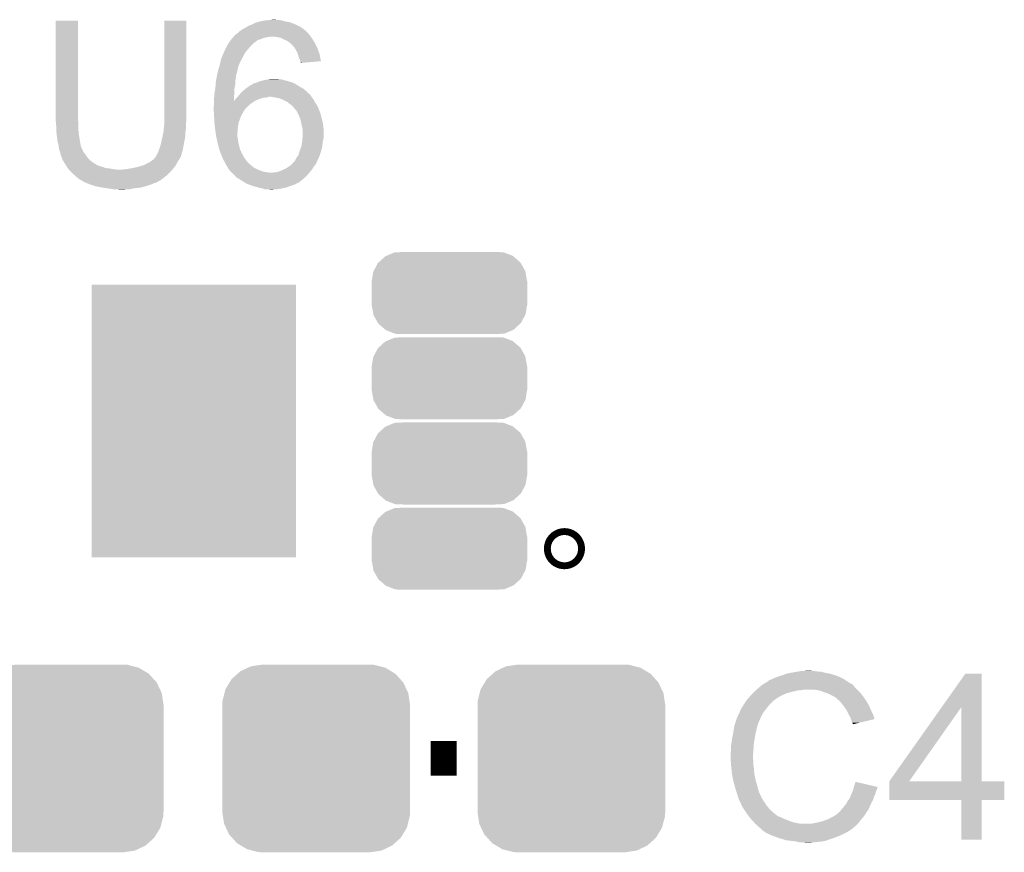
# Model space of a CAD drawing. Extents: x -4 to 126, y -8 to 66.
# Tile 116 of 256: x 33 to 39, y 34 to 39. Entities that reach past the tile are written whole.
import ezdxf

# ---------------------------------------------------------------- set-up
doc = ezdxf.new("R2010")
doc.units = 0
doc.layers.get('0').update_dxf_attribs({"linetype": 'CONTINUOUS'})
doc.layers.add('CLICKER_2_FOR_TMPM4L4A_V104_GTO', color=11, linetype='CONTINUOUS')
doc.layers.add('CLICKER_2_FOR_TMPM4L4A_V104_GTS', color=8, linetype='CONTINUOUS')

# ---------------------------------------------------------------- blocks, each defined once
blk = doc.blocks.new('CUSTOM_194')
for points in [[(-0.445816, 0.51162), (-0.400774, 0.532846), (0.441342, 0.51162), (0.406198, 0.532846)], [(-0.400774, 0.532846), (-0.383312, 0.541074), (0.406198, 0.532846), (0.373946, 0.541074)], [(-0.383312, 0.541074), (-0.323442, 0.549926), (0.373946, 0.541074), (0.339246, 0.549926)], [(-0.323442, 0.549926), (-0.31496, 0.55118), (0.339246, 0.549926), (0.31496, 0.55118)], [(-0.508918, 0.445816), (-0.497124, 0.465342), (0.51162, 0.445816), (0.49401, 0.465342)], [(-0.497124, 0.465342), (-0.461888, 0.497124), (0.49401, 0.465342), (0.465342, 0.497124)], [(-0.461888, 0.497124), (-0.445816, 0.51162), (0.465342, 0.497124), (0.441342, 0.51162)], [(-0.538686, 0.383312), (-0.532846, 0.406198), (0.541074, 0.383312), (0.53029, 0.406198)], [(-0.532846, 0.406198), (-0.508918, 0.445816), (0.53029, 0.406198), (0.51162, 0.445816)], [(-0.549926, 0.339246), (-0.538686, 0.383312), (0.54759, 0.339246), (0.541074, 0.383312)], [(-0.55118, 0.31496), (-0.549926, 0.339246), (0.55118, 0.31496), (0.54759, 0.339246)], [(-0.55118, -0.31496), (-0.55118, 0.31496), (0.55118, -0.31496), (0.55118, 0.31496)], [(-0.547588, -0.339246), (-0.55118, -0.31496), (0.549926, -0.339246), (0.55118, -0.31496)], [(-0.541074, -0.383312), (-0.547588, -0.339246), (0.538684, -0.383312), (0.549926, -0.339246)], [(-0.530288, -0.406198), (-0.541074, -0.383312), (0.532846, -0.406198), (0.538684, -0.383312)], [(-0.51162, -0.445816), (-0.530288, -0.406198), (0.508916, -0.445816), (0.532846, -0.406198)], [(-0.494008, -0.465342), (-0.51162, -0.445816), (0.497124, -0.465342), (0.508916, -0.445816)], [(-0.465342, -0.497124), (-0.494008, -0.465342), (0.461886, -0.497124), (0.497124, -0.465342)], [(-0.44134, -0.51162), (-0.465342, -0.497124), (0.445816, -0.51162), (0.461886, -0.497124)], [(-0.406198, -0.532846), (-0.44134, -0.51162), (0.400772, -0.532846), (0.445816, -0.51162)], [(-0.373944, -0.541074), (-0.406198, -0.532846), (0.383312, -0.541074), (0.400772, -0.532846)], [(-0.339246, -0.549926), (-0.373944, -0.541074), (0.32344, -0.549926), (0.383312, -0.541074)], [(-0.31496, -0.55118), (-0.339246, -0.549926), (0.31496, -0.55118), (0.32344, -0.549926)]]:
    blk.add_solid(points)
blk = doc.blocks.new('CUSTOM_219')
for points in [[(-0.370002, 0.21846), (-0.32238, 0.238328), (0.372142, 0.21846), (0.32005, 0.238328)], [(-0.32238, 0.238328), (-0.30088, 0.239416), (0.32005, 0.238328), (0.317196, 0.239416)], [(-0.30088, 0.239416), (-0.26365, 0.2413), (0.317196, 0.239416), (0.26365, 0.2413)], [(-0.44491, 0.129054), (-0.42008, 0.176036), (0.445842, 0.129054), (0.419126, 0.176036)], [(-0.42008, 0.176036), (-0.41555, 0.180172), (0.419126, 0.176036), (0.416774, 0.180172)], [(-0.41555, 0.180172), (-0.37665, 0.215686), (0.416774, 0.180172), (0.375376, 0.215686)], [(-0.37665, 0.215686), (-0.370002, 0.21846), (0.375376, 0.215686), (0.372142, 0.21846)], [(-0.45593, 0.07112), (-0.447556, 0.124046), (0.45593, 0.07112), (0.446716, 0.124046)], [(-0.447556, 0.124046), (-0.44491, 0.129054), (0.446716, 0.124046), (0.445842, 0.129054)], [(-0.4572, -0.06985), (-0.4572, 0.06985), (0.4572, -0.06985), (0.4572, 0.06985)], [(-0.455926, 0.06985), (-0.45593, 0.07112), (0.455926, 0.06985), (0.45593, 0.07112)], [(-0.45593, -0.07112), (-0.455926, -0.06985), (0.45593, -0.07112), (0.455926, -0.06985)], [(-0.446716, -0.124042), (-0.45593, -0.07112), (0.447558, -0.124042), (0.45593, -0.07112)], [(-0.445844, -0.129054), (-0.446716, -0.124042), (0.444908, -0.129054), (0.447558, -0.124042)], [(-0.419128, -0.176034), (-0.445844, -0.129054), (0.42008, -0.176034), (0.444908, -0.129054)], [(-0.416776, -0.180172), (-0.419128, -0.176034), (0.415546, -0.180172), (0.42008, -0.176034)], [(-0.375382, -0.215684), (-0.416776, -0.180172), (0.376652, -0.215684), (0.415546, -0.180172)], [(-0.372146, -0.218462), (-0.375382, -0.215684), (0.369992, -0.218462), (0.376652, -0.215684)], [(-0.320062, -0.238326), (-0.372146, -0.218462), (0.32238, -0.238326), (0.369992, -0.218462)], [(-0.3172, -0.239418), (-0.320062, -0.238326), (0.300814, -0.239418), (0.32238, -0.238326)], [(-0.26365, -0.2413), (-0.3172, -0.239418), (0.26365, -0.2413), (0.300814, -0.239418)]]:
    blk.add_solid(points)
blk = doc.blocks.new('RECTANGLE_97')
blk.add_solid([(0.59944, 0.8001), (0.59944, -0.8001), (-0.59944, 0.8001), (-0.59944, -0.8001)])

msp = doc.modelspace()

# ---------------------------------------------------------------- linework, layer by layer
at = {"layer": 'CLICKER_2_FOR_TMPM4L4A_V104_GTO', "const_width": 0.20066}
msp.add_lwpolyline([(36.21532, 36.02482, 1), (36.25596, 36.02482, 1)], format="xyb", close=True, dxfattribs=at)
at = {"layer": 'CLICKER_2_FOR_TMPM4L4A_V104_GTO', "const_width": 0.2032}
msp.add_lwpolyline([(35.45078, 34.79292), (35.60318, 34.79292)], dxfattribs=at)
at = {"layer": 'CLICKER_2_FOR_TMPM4L4A_V104_GTO'}
for points in [[(33.2486, 38.541958), (33.24862, 39.126138), (33.37814, 38.541958), (33.37814, 39.126138)], [(33.24862, 39.126138), (33.248622, 39.12616), (33.37814, 39.126138), (33.248622, 39.12616)], [(33.88614, 38.56228), (33.88616, 39.126138), (34.01568, 38.56228), (34.01568, 39.126138)], [(33.88616, 39.126138), (33.886162, 39.12616), (34.01568, 39.126138), (33.886162, 39.12616)], [(34.369242, 39.088058), (34.381438, 39.09568), (34.686242, 39.088058), (34.671, 39.09568)], [(34.381438, 39.09568), (34.40176, 39.1033), (34.671, 39.09568), (34.65576, 39.1033)], [(34.40176, 39.1033), (34.422082, 39.113462), (34.65576, 39.1033), (34.63137, 39.113462)], [(34.422082, 39.113462), (34.430536, 39.115998), (34.63137, 39.113462), (34.625282, 39.115998)], [(34.430536, 39.115998), (34.447478, 39.12108), (34.625282, 39.115998), (34.5948, 39.12108)], [(34.447478, 39.12108), (34.472878, 39.12616), (34.5948, 39.12108), (34.576176, 39.12616)], [(34.472878, 39.12616), (34.49828, 39.1287), (34.576176, 39.12616), (34.566864, 39.1287)], [(34.49828, 39.1287), (34.526196, 39.131238), (34.546544, 39.1287), (34.538922, 39.131238)], [(34.526196, 39.131238), (34.526218, 39.13124), (34.538922, 39.131238), (34.526218, 39.13124)], [(34.29, 39.027102), (34.29381, 39.03218), (34.485588, 39.027102), (34.510978, 39.03218)], [(34.29381, 39.03218), (34.297622, 39.03726), (34.745296, 39.03218), (34.741486, 39.03726)], [(34.297622, 39.03726), (34.30016, 39.0398), (34.741486, 39.03726), (34.73958, 39.0398)], [(34.30016, 39.0398), (34.305242, 39.044882), (34.73958, 39.0398), (34.736192, 39.044882)], [(34.305242, 39.044882), (34.309472, 39.04742), (34.736192, 39.044882), (34.7345, 39.04742)], [(34.309472, 39.04742), (34.317942, 39.052502), (34.7345, 39.04742), (34.729418, 39.052502)], [(34.317942, 39.052502), (34.33064, 39.0652), (34.729418, 39.052502), (34.71672, 39.0652)], [(34.33064, 39.0652), (34.330642, 39.065202), (34.71672, 39.0652), (34.716718, 39.065202)], [(34.330642, 39.065202), (34.345882, 39.07536), (34.716718, 39.065202), (34.70453, 39.07536)], [(34.345882, 39.07536), (34.35096, 39.0779), (34.70453, 39.07536), (34.70148, 39.0779)], [(34.35096, 39.0779), (34.361118, 39.08298), (34.70148, 39.0779), (34.69386, 39.08298)], [(34.361118, 39.08298), (34.369242, 39.088058), (34.69386, 39.08298), (34.686242, 39.088058)], [(34.546538, 39.02964), (34.521142, 39.03218), (34.747202, 39.02964), (34.745296, 39.03218)], [(34.24959, 38.96868), (34.262062, 38.991542), (34.38652, 38.96868), (34.409382, 38.991542)], [(34.262062, 38.991542), (34.26739, 38.999154), (34.409382, 38.991542), (34.416994, 38.999154)], [(34.26739, 38.999154), (34.267394, 38.99916), (34.416994, 38.999154), (34.419534, 38.99916)], [(34.267394, 38.99916), (34.276282, 39.011858), (34.419534, 38.99916), (34.434778, 39.011858)], [(34.276282, 39.011858), (34.279838, 39.016938), (34.434778, 39.011858), (34.45256, 39.016938)], [(34.279838, 39.016938), (34.279842, 39.016942), (34.45256, 39.016938), (34.452568, 39.016942)], [(34.279842, 39.016942), (34.287456, 39.024558), (34.452568, 39.016942), (34.470338, 39.024558)], [(34.287456, 39.024558), (34.289998, 39.0271), (34.470338, 39.024558), (34.48558, 39.0271)], [(34.289998, 39.0271), (34.29, 39.027102), (34.48558, 39.0271), (34.485588, 39.027102)], [(34.569398, 39.024562), (34.546538, 39.02964), (34.75101, 39.024562), (34.747202, 39.02964)], [(34.579566, 39.019478), (34.569398, 39.024562), (34.754822, 39.019478), (34.75101, 39.024562)], [(34.58972, 39.0144), (34.579566, 39.019478), (34.75787, 39.0144), (34.754822, 39.019478)], [(34.6075, 39.00678), (34.58972, 39.0144), (34.762442, 39.00678), (34.75787, 39.0144)], [(34.62274, 38.99662), (34.6075, 39.00678), (34.768538, 38.99662), (34.762442, 39.00678)], [(34.62528, 38.99408), (34.62274, 38.99662), (34.77006, 38.99408), (34.768538, 38.99662)], [(34.64052, 38.97884), (34.62528, 38.99408), (34.77768, 38.97884), (34.77006, 38.99408)], [(34.65068, 38.96614), (34.64052, 38.97884), (34.78403, 38.96614), (34.77768, 38.97884)], [(34.220996, 38.90518), (34.231578, 38.930578), (34.34334, 38.90518), (34.35604, 38.930578)], [(34.231578, 38.930578), (34.23158, 38.93058), (34.35604, 38.930578), (34.35604, 38.93058)], [(34.23158, 38.93058), (34.240958, 38.950902), (34.35604, 38.93058), (34.37128, 38.950902)], [(34.240958, 38.950902), (34.24682, 38.9636), (34.37128, 38.950902), (34.382164, 38.9636)], [(34.24682, 38.9636), (34.24959, 38.96868), (34.382164, 38.9636), (34.38652, 38.96868)], [(34.652376, 38.963598), (34.65068, 38.96614), (34.7853, 38.963598), (34.78403, 38.96614)], [(34.660838, 38.950902), (34.652376, 38.963598), (34.789836, 38.950902), (34.7853, 38.963598)], [(34.66846, 38.93566), (34.660838, 38.950902), (34.795278, 38.93566), (34.789836, 38.950902)], [(34.670638, 38.928038), (34.66846, 38.93566), (34.798, 38.928038), (34.795278, 38.93566)], [(34.67354, 38.91788), (34.670638, 38.928038), (34.7999, 38.91788), (34.798, 38.928038)], [(34.67862, 38.902638), (34.67354, 38.91788), (34.802748, 38.902638), (34.7999, 38.91788)], [(34.208134, 38.854382), (34.211258, 38.864538), (34.32048, 38.854382), (34.323018, 38.864538)], [(34.211258, 38.864538), (34.21126, 38.86454), (34.323018, 38.864538), (34.323018, 38.86454)], [(34.21126, 38.86454), (34.213436, 38.874696), (34.323018, 38.86454), (34.328098, 38.874696)], [(34.213436, 38.874696), (34.21398, 38.877234), (34.328098, 38.874696), (34.3281, 38.877234)], [(34.21398, 38.877234), (34.218882, 38.900102), (34.3281, 38.877234), (34.34057, 38.900102)], [(34.218882, 38.900102), (34.220996, 38.90518), (34.34057, 38.900102), (34.34334, 38.90518)], [(34.683698, 38.889942), (34.67862, 38.902638), (34.805122, 38.889942), (34.802748, 38.902638)], [(34.684336, 38.887398), (34.683698, 38.889942), (34.805596, 38.887398), (34.805122, 38.889942)], [(34.68624, 38.879782), (34.684336, 38.887398), (34.715896, 38.879782), (34.805596, 38.887398)], [(34.68624, 38.877264), (34.68624, 38.879782), (34.68624, 38.877264), (34.715896, 38.879782)], [(34.19348, 38.79596), (34.195656, 38.806118), (34.306328, 38.79596), (34.30778, 38.806118)], [(34.195656, 38.806118), (34.198922, 38.82136), (34.30778, 38.806118), (34.312858, 38.82136)], [(34.198922, 38.82136), (34.2011, 38.831518), (34.312858, 38.82136), (34.31489, 38.831518)], [(34.2011, 38.831518), (34.205788, 38.846758), (34.31489, 38.831518), (34.31794, 38.846758)], [(34.205788, 38.846758), (34.208134, 38.854382), (34.31794, 38.846758), (34.32048, 38.854382)], [(34.18586, 38.732458), (34.18734, 38.750238), (34.298748, 38.732458), (34.3027, 38.750238)], [(34.18734, 38.750238), (34.1884, 38.76294), (34.3027, 38.750238), (34.3027, 38.76294)], [(34.1884, 38.76294), (34.189572, 38.770558), (34.3027, 38.76294), (34.3027, 38.770558)], [(34.189572, 38.770558), (34.19348, 38.79596), (34.3027, 38.770558), (34.306328, 38.79596)], [(34.3789, 38.73754), (34.391096, 38.745162), (34.681796, 38.73754), (34.668458, 38.745162)], [(34.391096, 38.745162), (34.399224, 38.75024), (34.668458, 38.745162), (34.66084, 38.75024)], [(34.399224, 38.75024), (34.401766, 38.750246), (34.66084, 38.75024), (34.660832, 38.750246)], [(34.401766, 38.750246), (34.4043, 38.75278), (34.660832, 38.750246), (34.65703, 38.75278)], [(34.4043, 38.75278), (34.408106, 38.755318), (34.65703, 38.75278), (34.653222, 38.755318)], [(34.408106, 38.755318), (34.411922, 38.757862), (34.653222, 38.755318), (34.647288, 38.757862)], [(34.411922, 38.757862), (34.424622, 38.760402), (34.647288, 38.757862), (34.641364, 38.760402)], [(34.424622, 38.760402), (34.430542, 38.76294), (34.641364, 38.760402), (34.635442, 38.76294)], [(34.430542, 38.76294), (34.4424, 38.768022), (34.635442, 38.76294), (34.618926, 38.768022)], [(34.4424, 38.768022), (34.460178, 38.7731), (34.618926, 38.768022), (34.602422, 38.7731)], [(34.460178, 38.7731), (34.471608, 38.77564), (34.602422, 38.7731), (34.589722, 38.77564)], [(34.471608, 38.77564), (34.48304, 38.77818), (34.589722, 38.77564), (34.5821, 38.77818)], [(34.48304, 38.77818), (34.49573, 38.780718), (34.5821, 38.77818), (34.574482, 38.780718)], [(34.49573, 38.780718), (34.49574, 38.78072), (34.574482, 38.780718), (34.564322, 38.78072)], [(34.49574, 38.78072), (34.508442, 38.78326), (34.564322, 38.78072), (34.551622, 38.78326)], [(34.178702, 38.679122), (34.18078, 38.70198), (34.29508, 38.679122), (34.297364, 38.70198)], [(34.18078, 38.70198), (34.181202, 38.70452), (34.297364, 38.70198), (34.29762, 38.70452)], [(34.181202, 38.70452), (34.185012, 38.727378), (34.29762, 38.70452), (34.29762, 38.727378)], [(34.185012, 38.727378), (34.18586, 38.732458), (34.29762, 38.727378), (34.298748, 38.732458)], [(34.317092, 38.67912), (34.32344, 38.686738), (34.74974, 38.67912), (34.744662, 38.686738)], [(34.32344, 38.686738), (34.32556, 38.68928), (34.744662, 38.686738), (34.743392, 38.68928)], [(34.32556, 38.68928), (34.327732, 38.691816), (34.743392, 38.68928), (34.742122, 38.691816)], [(34.327732, 38.691816), (34.329908, 38.694354), (34.742122, 38.691816), (34.739586, 38.694354)], [(34.329908, 38.694354), (34.329912, 38.69436), (34.739586, 38.694354), (34.737046, 38.69436)], [(34.329912, 38.69436), (34.3408, 38.707062), (34.737046, 38.69436), (34.724342, 38.707062)], [(34.3408, 38.707062), (34.343762, 38.709602), (34.724342, 38.707062), (34.7218, 38.709602)], [(34.343762, 38.709602), (34.358578, 38.7223), (34.7218, 38.709602), (34.706984, 38.7223)], [(34.358578, 38.7223), (34.361964, 38.72484), (34.706984, 38.7223), (34.70402, 38.72484)], [(34.361964, 38.72484), (34.3789, 38.73754), (34.70402, 38.72484), (34.681796, 38.73754)], [(34.1757, 38.618162), (34.17824, 38.633402), (34.371282, 38.618162), (34.388426, 38.633402)], [(34.17824, 38.67404), (34.178702, 38.679122), (34.295088, 38.67404), (34.29508, 38.679122)], [(34.17824, 38.653756), (34.17824, 38.67404), (34.295118, 38.653756), (34.295088, 38.67404)], [(34.17824, 38.65372), (34.17824, 38.653756), (34.417, 38.65372), (34.41708, 38.653756)], [(34.17824, 38.63848), (34.17824, 38.65372), (34.39414, 38.63848), (34.417, 38.65372)], [(34.17824, 38.633402), (34.17824, 38.63848), (34.388426, 38.633402), (34.39414, 38.63848)], [(34.295118, 38.653756), (34.29762, 38.65626), (34.41708, 38.653756), (34.422714, 38.65626)], [(34.29762, 38.65626), (34.3027, 38.66388), (34.422714, 38.65626), (34.43986, 38.66388)], [(34.3027, 38.66388), (34.302702, 38.663882), (34.43986, 38.66388), (34.439864, 38.663882)], [(34.302702, 38.663882), (34.31032, 38.6715), (34.439864, 38.663882), (34.460182, 38.6715)], [(34.31032, 38.6715), (34.31286, 38.67404), (34.460182, 38.6715), (34.4805, 38.67404)], [(34.31286, 38.67404), (34.314978, 38.676582), (34.4805, 38.67404), (34.495742, 38.676582)], [(34.314978, 38.676582), (34.317092, 38.67912), (34.495742, 38.676582), (34.500824, 38.67912)], [(34.53892, 38.67404), (34.508438, 38.67912), (34.75355, 38.67404), (34.74974, 38.67912)], [(34.564322, 38.668958), (34.53892, 38.67404), (34.757362, 38.668958), (34.75355, 38.67404)], [(34.58718, 38.6588), (34.564322, 38.668958), (34.76498, 38.6588), (34.757362, 38.668958)], [(34.607498, 38.64864), (34.58718, 38.6588), (34.769046, 38.64864), (34.76498, 38.6588)], [(34.610548, 38.6461), (34.607498, 38.64864), (34.770062, 38.6461), (34.769046, 38.64864)], [(34.622742, 38.635938), (34.610548, 38.6461), (34.778192, 38.635938), (34.770062, 38.6461)], [(34.626976, 38.633398), (34.622742, 38.635938), (34.780222, 38.633398), (34.778192, 38.635938)], [(34.635442, 38.628318), (34.626976, 38.633398), (34.782762, 38.628318), (34.780222, 38.633398)], [(34.640522, 38.620698), (34.635442, 38.628318), (34.786572, 38.620698), (34.782762, 38.628318)], [(34.1757, 38.61816), (34.1757, 38.618162), (34.37128, 38.61816), (34.371282, 38.618162)], [(34.1757, 38.608002), (34.1757, 38.61816), (34.361122, 38.608002), (34.37128, 38.61816)], [(34.1757, 38.605458), (34.1757, 38.608002), (34.359594, 38.605458), (34.361122, 38.608002)], [(34.176266, 38.5953), (34.1757, 38.605458), (34.3535, 38.5953), (34.359594, 38.605458)], [(34.177254, 38.577518), (34.176266, 38.5953), (34.34334, 38.577518), (34.3535, 38.5953)], [(34.17824, 38.55974), (34.177254, 38.577518), (34.33445, 38.55974), (34.34334, 38.577518)], [(34.64306, 38.61816), (34.640522, 38.620698), (34.78784, 38.61816), (34.786572, 38.620698)], [(34.658864, 38.60038), (34.64306, 38.61816), (34.79546, 38.60038), (34.78784, 38.61816)], [(34.663382, 38.595296), (34.658864, 38.60038), (34.797368, 38.595296), (34.79546, 38.60038)], [(34.671002, 38.580058), (34.663382, 38.595296), (34.80308, 38.580058), (34.797368, 38.595296)], [(34.67608, 38.569898), (34.671002, 38.580058), (34.805622, 38.569898), (34.80308, 38.580058)], [(34.68624, 38.541958), (34.67608, 38.569898), (34.812606, 38.541958), (34.805622, 38.569898)], [(33.2486, 38.534338), (33.2486, 38.541958), (33.380046, 38.534338), (33.37814, 38.541958)], [(33.248832, 38.531798), (33.2486, 38.534338), (33.38068, 38.531798), (33.380046, 38.534338)], [(33.25114, 38.5064), (33.248832, 38.531798), (33.38068, 38.5064), (33.38068, 38.531798)], [(33.8836, 38.49878), (33.885928, 38.526718), (34.01314, 38.49878), (34.01314, 38.526718)], [(33.885928, 38.526718), (33.88614, 38.529258), (34.01314, 38.526718), (34.013648, 38.529258)], [(33.88614, 38.539418), (33.88614, 38.56228), (34.01568, 38.539418), (34.01568, 38.56228)], [(33.88614, 38.529258), (33.88614, 38.539418), (34.013648, 38.529258), (34.01568, 38.539418)], [(34.1784, 38.5572), (34.17824, 38.55974), (34.33318, 38.5572), (34.33445, 38.55974)], [(34.180146, 38.52926), (34.1784, 38.5572), (34.323022, 38.52926), (34.33318, 38.5572)], [(34.18078, 38.5191), (34.180146, 38.52926), (34.321172, 38.5191), (34.323022, 38.52926)], [(34.183004, 38.501322), (34.18078, 38.5191), (34.31794, 38.501322), (34.321172, 38.5191)], [(34.686748, 38.53942), (34.68624, 38.541958), (34.81324, 38.53942), (34.812606, 38.541958)], [(34.69132, 38.51656), (34.686748, 38.53942), (34.81832, 38.51656), (34.81324, 38.53942)], [(34.691322, 38.516558), (34.69132, 38.51656), (34.81832, 38.516558), (34.81832, 38.51656)], [(34.696402, 38.4937), (34.691322, 38.516558), (34.820608, 38.4937), (34.81832, 38.516558)], [(33.25114, 38.49116), (33.25114, 38.5064), (33.38068, 38.49116), (33.38068, 38.5064)], [(33.25114, 38.481002), (33.25114, 38.49116), (33.381528, 38.481002), (33.38068, 38.49116)], [(33.253398, 38.46068), (33.25114, 38.481002), (33.38322, 38.46068), (33.381528, 38.481002)], [(33.25368, 38.45814), (33.253398, 38.46068), (33.383644, 38.45814), (33.38322, 38.46068)], [(33.25876, 38.417502), (33.25368, 38.45814), (33.390418, 38.417502), (33.383644, 38.45814)], [(33.87598, 38.44798), (33.88106, 38.473378), (34.008568, 38.44798), (34.01026, 38.473378)], [(33.88106, 38.473378), (33.881568, 38.478462), (34.01026, 38.473378), (34.0106, 38.478462)], [(33.881568, 38.478462), (33.88309, 38.493698), (34.0106, 38.478462), (34.01314, 38.493698)], [(33.88309, 38.493698), (33.8836, 38.49878), (34.01314, 38.493698), (34.01314, 38.49878)], [(34.18586, 38.47846), (34.183004, 38.501322), (34.316306, 38.47846), (34.31794, 38.501322)], [(34.187676, 38.46576), (34.18586, 38.47846), (34.3154, 38.46576), (34.316306, 38.47846)], [(34.19094, 38.442902), (34.187676, 38.46576), (34.3154, 38.442902), (34.3154, 38.46576)], [(34.697248, 38.491162), (34.696402, 38.4937), (34.82086, 38.491162), (34.820608, 38.4937)], [(34.697246, 38.435278), (34.69894, 38.46068), (34.82086, 38.435278), (34.82086, 38.46068)], [(34.69894, 38.486076), (34.697248, 38.491162), (34.82086, 38.486076), (34.82086, 38.491162)], [(34.69894, 38.46068), (34.69894, 38.486076), (34.82086, 38.46068), (34.82086, 38.486076)], [(33.26384, 38.399722), (33.25876, 38.417502), (33.39338, 38.399722), (33.390418, 38.417502)], [(33.263842, 38.39972), (33.26384, 38.399722), (33.39338, 38.39972), (33.39338, 38.399722)], [(33.265656, 38.387018), (33.263842, 38.39972), (33.395922, 38.387018), (33.39338, 38.39972)], [(33.86074, 38.38448), (33.865094, 38.39972), (33.997392, 38.38448), (34.00044, 38.39972)], [(33.865094, 38.39972), (33.86582, 38.402258), (34.00044, 38.39972), (34.000914, 38.402258)], [(33.86582, 38.402258), (33.874286, 38.440358), (34.000914, 38.402258), (34.00806, 38.440358)], [(33.874286, 38.440358), (33.87598, 38.44798), (34.00806, 38.440358), (34.008568, 38.44798)], [(34.19094, 38.4429), (34.19094, 38.442902), (34.315402, 38.4429), (34.3154, 38.442902)], [(34.194458, 38.42766), (34.19094, 38.4429), (34.31794, 38.42766), (34.315402, 38.4429)], [(34.19856, 38.409882), (34.194458, 38.42766), (34.32048, 38.409882), (34.31794, 38.42766)], [(34.19856, 38.40988), (34.19856, 38.409882), (34.320482, 38.40988), (34.32048, 38.409882)], [(34.20618, 38.3794), (34.19856, 38.40988), (34.3281, 38.3794), (34.320482, 38.40988)], [(34.691318, 38.389558), (34.694836, 38.412418), (34.8137, 38.389558), (34.81578, 38.412418)], [(34.694836, 38.412418), (34.6964, 38.42258), (34.81578, 38.412418), (34.818038, 38.42258)], [(34.6964, 38.42258), (34.697246, 38.435278), (34.818038, 38.42258), (34.82086, 38.435278)], [(33.26638, 38.38194), (33.265656, 38.387018), (33.397956, 38.38194), (33.395922, 38.387018)], [(33.267652, 38.37432), (33.26638, 38.38194), (33.401004, 38.37432), (33.397956, 38.38194)], [(33.268076, 38.371776), (33.267652, 38.37432), (33.40354, 38.371776), (33.401004, 38.37432)], [(33.26892, 38.366702), (33.268076, 38.371776), (33.405234, 38.366702), (33.40354, 38.371776)], [(33.269938, 38.36416), (33.26892, 38.366702), (33.40608, 38.36416), (33.405234, 38.366702)], [(33.273998, 38.354002), (33.269938, 38.36416), (33.41116, 38.354002), (33.40608, 38.36416)], [(33.274, 38.354), (33.273998, 38.354002), (33.41116, 38.354), (33.41116, 38.354002)], [(33.27654, 38.341302), (33.274, 38.354), (33.42132, 38.341302), (33.41116, 38.354)], [(33.276542, 38.3413), (33.27654, 38.341302), (33.42132, 38.3413), (33.42132, 38.341302)], [(33.28162, 38.326062), (33.276542, 38.3413), (33.43148, 38.326062), (33.42132, 38.3413)], [(33.840422, 38.336222), (33.8455, 38.34384), (33.98556, 38.336222), (33.987738, 38.34384)], [(33.8455, 38.34384), (33.852612, 38.36162), (33.987738, 38.34384), (33.99282, 38.36162)], [(33.852612, 38.36162), (33.85566, 38.369238), (33.99282, 38.36162), (33.994342, 38.369238)], [(33.85566, 38.369238), (33.86074, 38.38448), (33.994342, 38.369238), (33.997392, 38.38448)], [(34.209228, 38.369242), (34.20618, 38.3794), (34.330638, 38.369242), (34.3281, 38.3794)], [(34.2138, 38.353998), (34.209228, 38.369242), (34.338262, 38.353998), (34.330638, 38.369242)], [(34.21583, 38.348924), (34.2138, 38.353998), (34.340798, 38.348924), (34.338262, 38.353998)], [(34.216846, 38.346384), (34.21583, 38.348924), (34.3408, 38.346384), (34.340798, 38.348924)], [(34.219896, 38.338762), (34.216846, 38.346384), (34.345878, 38.338762), (34.3408, 38.346384)], [(34.22396, 38.3286), (34.219896, 38.338762), (34.35096, 38.3286), (34.345878, 38.338762)], [(34.673538, 38.336216), (34.679634, 38.35654), (34.798844, 38.336216), (34.80562, 38.35654)], [(34.679634, 38.35654), (34.68116, 38.36162), (34.80562, 38.35654), (34.807004, 38.36162)], [(34.68116, 38.36162), (34.68947, 38.384478), (34.807004, 38.36162), (34.81324, 38.384478)], [(34.68947, 38.384478), (34.691318, 38.389558), (34.81324, 38.384478), (34.8137, 38.389558)], [(33.281622, 38.32606), (33.28162, 38.326062), (33.43148, 38.32606), (33.43148, 38.326062)], [(33.284158, 38.320984), (33.281622, 38.32606), (33.43571, 38.320984), (33.43148, 38.32606)], [(33.28416, 38.315904), (33.284158, 38.320984), (33.439944, 38.315904), (33.43571, 38.320984)], [(33.287128, 38.310818), (33.28416, 38.315904), (33.44418, 38.310818), (33.439944, 38.315904)], [(33.296016, 38.29558), (33.287128, 38.310818), (33.461962, 38.29558), (33.44418, 38.310818)], [(33.30194, 38.28542), (33.296016, 38.29558), (33.47822, 38.28542), (33.461962, 38.29558)], [(33.303558, 38.28288), (33.30194, 38.28542), (33.482284, 38.28288), (33.47822, 38.28542)], [(33.303562, 38.282874), (33.303558, 38.28288), (33.484826, 38.282874), (33.482284, 38.28288)], [(33.30679, 38.2778), (33.303562, 38.282874), (33.489904, 38.2778), (33.484826, 38.282874)], [(33.76676, 38.2778), (33.797242, 38.293042), (33.954718, 38.2778), (33.96234, 38.293042)], [(33.797242, 38.293042), (33.804856, 38.298118), (33.96234, 38.293042), (33.96488, 38.298118)], [(33.804856, 38.298118), (33.81248, 38.3032), (33.96488, 38.298118), (33.968266, 38.3032)], [(33.81248, 38.3032), (33.825176, 38.313358), (33.968266, 38.3032), (33.975038, 38.313358)], [(33.825176, 38.313358), (33.82518, 38.31336), (33.975038, 38.313358), (33.975038, 38.31336)], [(33.82518, 38.31336), (33.827722, 38.315904), (33.975038, 38.31336), (33.97631, 38.315904)], [(33.827722, 38.315904), (33.830262, 38.32098), (33.97631, 38.315904), (33.978848, 38.32098)], [(33.830262, 38.32098), (33.832796, 38.323516), (33.978848, 38.32098), (33.980118, 38.323516)], [(33.832796, 38.323516), (33.835336, 38.326058), (33.980118, 38.323516), (33.982656, 38.326058)], [(33.835336, 38.326058), (33.835342, 38.326064), (33.982656, 38.326058), (33.982656, 38.326064)], [(33.835342, 38.326064), (33.840422, 38.336222), (33.982656, 38.326064), (33.98556, 38.336222)], [(34.229402, 38.315902), (34.22396, 38.3286), (34.358578, 38.315902), (34.35096, 38.3286)], [(34.23158, 38.31082), (34.229402, 38.315902), (34.362644, 38.31082), (34.358578, 38.315902)], [(34.235934, 38.3032), (34.23158, 38.31082), (34.36874, 38.3032), (34.362644, 38.31082)], [(34.24174, 38.293038), (34.235934, 38.3032), (34.37721, 38.293038), (34.36874, 38.3032)], [(34.24428, 38.287962), (34.24174, 38.293038), (34.381438, 38.287962), (34.37721, 38.293038)], [(34.24936, 38.2778), (34.24428, 38.287962), (34.393634, 38.2778), (34.381438, 38.287962)], [(34.62274, 38.27272), (34.635438, 38.282878), (34.767012, 38.27272), (34.775138, 38.282878)], [(34.635438, 38.28288), (34.643056, 38.293034), (34.77514, 38.28288), (34.780216, 38.293034)], [(34.635438, 38.282878), (34.635438, 38.28288), (34.775138, 38.282878), (34.77514, 38.28288)], [(34.643056, 38.293036), (34.64306, 38.295558), (34.780218, 38.293036), (34.780218, 38.295558)], [(34.643056, 38.293034), (34.643056, 38.293036), (34.780216, 38.293034), (34.780218, 38.293036)], [(34.64306, 38.295558), (34.647208, 38.295576), (34.780218, 38.295558), (34.78022, 38.295576)], [(34.647208, 38.295576), (34.64813, 38.29558), (34.78022, 38.295576), (34.78022, 38.29558)], [(34.64813, 38.29558), (34.653218, 38.303198), (34.78022, 38.29558), (34.78403, 38.303198)], [(34.653218, 38.303198), (34.66084, 38.318438), (34.78403, 38.303198), (34.791648, 38.318438)], [(34.66084, 38.318438), (34.666284, 38.32606), (34.791648, 38.318438), (34.79546, 38.32606)], [(34.666284, 38.32606), (34.673538, 38.336216), (34.79546, 38.32606), (34.798844, 38.336216)], [(33.310024, 38.272718), (33.30679, 38.2778), (33.5026, 38.272718), (33.489904, 38.2778)], [(33.313256, 38.26764), (33.310024, 38.272718), (33.52038, 38.26764), (33.5026, 38.272718)], [(33.318106, 38.26002), (33.313256, 38.26764), (33.540702, 38.26002), (33.52038, 38.26764)], [(33.31972, 38.257482), (33.318106, 38.26002), (33.566082, 38.257482), (33.540702, 38.26002)], [(33.319722, 38.25748), (33.31972, 38.257482), (33.5661, 38.25748), (33.566082, 38.257482)], [(33.324238, 38.2524), (33.319722, 38.25748), (33.5915, 38.2524), (33.5661, 38.25748)], [(33.326496, 38.24986), (33.324238, 38.2524), (33.621978, 38.24986), (33.5915, 38.2524)], [(33.34004, 38.23462), (33.326496, 38.24986), (33.918876, 38.23462), (33.932424, 38.24986)], [(33.342944, 38.23208), (33.34004, 38.23462), (33.91662, 38.23208), (33.918876, 38.23462)], [(33.369066, 38.209222), (33.342944, 38.23208), (33.891222, 38.209222), (33.91662, 38.23208)], [(33.621978, 38.24986), (33.637222, 38.249862), (33.932424, 38.24986), (33.932426, 38.249862)], [(33.637222, 38.249862), (33.644844, 38.2524), (33.932426, 38.249862), (33.934682, 38.2524)], [(33.657542, 38.2524), (33.67024, 38.25494), (33.934682, 38.2524), (33.93694, 38.25494)], [(33.67024, 38.25494), (33.70072, 38.26002), (33.93694, 38.25494), (33.94089, 38.26002)], [(33.70072, 38.26002), (33.733738, 38.26764), (33.94089, 38.26002), (33.946816, 38.26764)], [(33.733738, 38.26764), (33.76676, 38.2778), (33.946816, 38.26764), (33.954718, 38.2778)], [(34.25698, 38.265098), (34.24936, 38.2778), (34.408878, 38.265098), (34.393634, 38.2778)], [(34.25825, 38.26256), (34.25698, 38.265098), (34.411922, 38.26256), (34.408878, 38.265098)], [(34.262058, 38.254944), (34.25825, 38.26256), (34.427154, 38.254944), (34.411922, 38.26256)], [(34.2646, 38.2524), (34.262058, 38.254944), (34.43224, 38.2524), (34.427154, 38.254944)], [(34.267138, 38.24986), (34.2646, 38.2524), (34.43859, 38.24986), (34.43224, 38.2524)], [(34.269678, 38.244784), (34.267138, 38.24986), (34.45128, 38.244784), (34.43859, 38.24986)], [(34.272222, 38.24224), (34.269678, 38.244784), (34.457638, 38.24224), (34.45128, 38.244784)], [(34.277302, 38.23716), (34.272222, 38.24224), (34.475418, 38.23716), (34.457638, 38.24224)], [(34.279842, 38.23462), (34.277302, 38.23716), (34.4932, 38.23462), (34.475418, 38.23716)], [(34.282382, 38.23208), (34.279842, 38.23462), (34.51352, 38.23208), (34.4932, 38.23462)], [(34.302702, 38.21176), (34.282382, 38.23208), (34.71926, 38.21176), (34.73704, 38.23208)], [(34.521136, 38.23208), (34.526216, 38.234618), (34.73704, 38.23208), (34.739214, 38.234618)], [(34.526216, 38.234618), (34.538918, 38.23462), (34.739214, 38.234618), (34.739216, 38.23462)], [(34.538918, 38.23462), (34.559238, 38.2397), (34.739216, 38.23462), (34.743572, 38.2397)], [(34.559238, 38.2397), (34.57702, 38.24732), (34.743572, 38.2397), (34.750104, 38.24732)], [(34.57702, 38.24732), (34.58273, 38.249858), (34.750104, 38.24732), (34.75228, 38.249858)], [(34.58273, 38.249858), (34.59988, 38.25748), (34.75228, 38.249858), (34.757042, 38.25748)], [(34.59988, 38.25748), (34.618926, 38.270178), (34.757042, 38.25748), (34.76498, 38.270178)], [(34.618926, 38.270178), (34.62274, 38.27272), (34.76498, 38.270178), (34.767012, 38.27272)], [(33.380678, 38.19906), (33.369066, 38.209222), (33.87767, 38.19906), (33.891222, 38.209222)], [(33.395918, 38.188902), (33.380678, 38.19906), (33.864124, 38.188902), (33.87767, 38.19906)], [(33.401002, 38.18636), (33.395918, 38.188902), (33.860736, 38.18636), (33.864124, 38.188902)], [(33.401014, 38.186354), (33.401002, 38.18636), (33.858194, 38.186354), (33.860736, 38.18636)], [(33.406076, 38.183822), (33.401014, 38.186354), (33.855656, 38.183822), (33.858194, 38.186354)], [(33.40608, 38.18382), (33.406076, 38.183822), (33.855654, 38.18382), (33.855656, 38.183822)], [(33.406084, 38.183816), (33.40608, 38.18382), (33.853114, 38.183816), (33.855654, 38.18382)], [(33.40862, 38.181282), (33.406084, 38.183816), (33.849312, 38.181282), (33.853114, 38.183816)], [(33.414552, 38.17874), (33.40862, 38.181282), (33.845498, 38.17874), (33.849312, 38.181282)], [(33.426408, 38.173658), (33.414552, 38.17874), (33.835338, 38.173658), (33.845498, 38.17874)], [(33.43233, 38.17112), (33.426408, 38.173658), (33.825178, 38.17112), (33.835338, 38.173658)], [(33.444182, 38.16604), (33.43233, 38.17112), (33.815018, 38.16604), (33.825178, 38.17112)], [(33.474666, 38.15588), (33.444182, 38.16604), (33.78454, 38.15588), (33.815018, 38.16604)], [(34.307778, 38.206682), (34.302702, 38.21176), (34.713546, 38.206682), (34.71926, 38.21176)], [(34.332162, 38.191442), (34.307778, 38.206682), (34.696402, 38.191442), (34.713546, 38.206682)], [(34.360614, 38.17366), (34.332162, 38.191442), (34.673536, 38.17366), (34.696402, 38.191442)], [(34.360624, 38.173654), (34.360614, 38.17366), (34.668454, 38.173654), (34.673536, 38.17366)], [(34.364682, 38.171118), (34.360624, 38.173654), (34.665916, 38.171118), (34.668454, 38.173654)], [(34.368738, 38.168582), (34.364682, 38.171118), (34.660844, 38.168582), (34.665916, 38.171118)], [(34.38907, 38.160958), (34.368738, 38.168582), (34.645598, 38.160958), (34.660844, 38.168582)], [(33.48228, 38.153342), (33.474666, 38.15588), (33.775656, 38.153342), (33.78454, 38.15588)], [(33.52038, 38.14572), (33.48228, 38.153342), (33.748978, 38.14572), (33.775656, 38.153342)], [(33.53689, 38.14318), (33.52038, 38.14572), (33.72866, 38.14318), (33.748978, 38.14572)], [(33.5534, 38.14064), (33.53689, 38.14318), (33.7058, 38.14064), (33.72866, 38.14318)], [(33.57118, 38.1381), (33.5534, 38.14064), (33.69437, 38.1381), (33.7058, 38.14064)], [(33.586418, 38.13556), (33.57118, 38.1381), (33.68294, 38.13556), (33.69437, 38.1381)], [(33.621978, 38.13302), (33.611818, 38.13556), (33.634682, 38.13302), (33.68294, 38.13556)], [(34.40261, 38.15588), (34.38907, 38.160958), (34.627818, 38.15588), (34.645598, 38.160958)], [(34.409378, 38.153342), (34.40261, 38.15588), (34.621472, 38.153342), (34.627818, 38.15588)], [(34.4297, 38.148258), (34.409378, 38.153342), (34.608762, 38.148258), (34.621472, 38.153342)], [(34.43732, 38.14572), (34.4297, 38.148258), (34.602418, 38.14572), (34.608762, 38.148258)], [(34.444938, 38.143182), (34.43732, 38.14572), (34.589728, 38.143182), (34.602418, 38.14572)], [(34.462716, 38.14064), (34.444938, 38.143182), (34.57702, 38.14064), (34.589728, 38.143182)], [(34.475416, 38.135562), (34.462716, 38.14064), (34.546552, 38.135562), (34.57702, 38.14064)], [(34.500816, 38.13556), (34.475416, 38.135562), (34.546542, 38.13556), (34.546552, 38.135562)], [(34.508438, 38.133022), (34.500816, 38.13556), (34.513548, 38.133022), (34.546542, 38.13556)], [(34.513522, 38.13302), (34.508438, 38.133022), (34.513522, 38.13302), (34.513548, 38.133022)], [(37.475158, 35.2679), (37.487858, 35.27298), (37.8587, 35.2679), (37.84727, 35.27298)], [(37.487858, 35.27298), (37.5031, 35.27806), (37.84727, 35.27298), (37.83584, 35.27806)], [(37.5031, 35.27806), (37.520882, 35.28314), (37.83584, 35.27806), (37.819586, 35.28314)], [(37.520882, 35.28314), (37.538662, 35.29076), (37.819586, 35.28314), (37.795202, 35.29076)], [(37.538662, 35.29076), (37.5793, 35.29838), (37.795202, 35.29076), (37.757098, 35.29838)], [(37.5793, 35.29838), (37.60978, 35.30346), (37.757098, 35.29838), (37.739324, 35.30346)], [(37.60978, 35.30346), (37.62502, 35.306), (37.721542, 35.30346), (37.706302, 35.306)], [(37.62502, 35.306), (37.670738, 35.30854), (37.693602, 35.306), (37.683442, 35.30854)], [(38.451944, 35.095122), (38.590214, 35.290738), (38.686748, 35.095122), (38.68674, 35.290738)], [(38.590214, 35.290738), (38.59023, 35.29076), (38.68674, 35.290738), (38.59023, 35.29076)], [(37.381408, 35.212018), (37.390416, 35.21964), (37.939982, 35.212018), (37.9349, 35.21964)], [(37.390416, 35.21964), (37.396422, 35.224722), (37.9349, 35.21964), (37.929818, 35.224722)], [(37.396422, 35.224722), (37.400646, 35.227258), (37.929818, 35.224722), (37.92728, 35.227258)], [(37.400646, 35.227258), (37.404876, 35.229798), (37.92728, 35.227258), (37.922204, 35.229798)], [(37.404876, 35.229798), (37.409102, 35.232334), (37.922204, 35.229798), (37.919666, 35.232334)], [(37.409102, 35.232334), (37.409112, 35.23234), (37.919666, 35.232334), (37.917124, 35.23234)], [(37.409112, 35.23234), (37.430268, 35.24504), (37.917124, 35.23234), (37.8968, 35.24504)], [(37.430268, 35.24504), (37.43452, 35.247592), (37.8968, 35.24504), (37.893228, 35.247592)], [(37.43452, 35.247592), (37.434534, 35.250126), (37.893228, 35.247592), (37.88968, 35.250126)], [(37.434534, 35.250126), (37.444682, 35.2552), (37.88968, 35.250126), (37.882574, 35.2552)], [(37.444682, 35.2552), (37.452294, 35.257738), (37.882574, 35.2552), (37.87902, 35.257738)], [(37.452294, 35.257738), (37.4523, 35.25774), (37.87902, 35.257738), (37.879018, 35.25774)], [(37.4523, 35.25774), (37.46246, 35.26282), (37.879018, 35.25774), (37.86886, 35.26282)], [(37.46246, 35.26282), (37.475158, 35.2679), (37.86886, 35.26282), (37.8587, 35.2679)], [(37.312366, 35.143438), (37.328532, 35.16122), (37.477698, 35.143438), (37.508182, 35.16122)], [(37.328532, 35.16122), (37.33546, 35.16884), (37.508182, 35.16122), (37.52469, 35.16884)], [(37.33546, 35.16884), (37.34308, 35.17646), (37.52469, 35.16884), (37.541198, 35.17646)], [(37.34308, 35.17646), (37.35832, 35.1917), (37.541198, 35.17646), (37.60216, 35.1917)], [(37.35832, 35.1917), (37.36086, 35.19424), (37.60216, 35.1917), (37.627562, 35.19424)], [(37.36086, 35.19424), (37.3634, 35.19678), (37.627562, 35.19424), (37.640258, 35.19678)], [(37.3634, 35.19678), (37.381408, 35.212018), (37.95522, 35.19678), (37.939982, 35.212018)], [(37.734238, 35.1917), (37.703758, 35.19678), (37.9603, 35.1917), (37.95522, 35.19678)], [(37.76218, 35.18154), (37.734238, 35.1917), (37.97046, 35.18154), (37.9603, 35.1917)], [(37.769806, 35.178998), (37.76218, 35.18154), (37.973002, 35.178998), (37.97046, 35.18154)], [(37.785038, 35.17392), (37.769806, 35.178998), (37.977066, 35.17392), (37.973002, 35.178998)], [(37.80028, 35.1663), (37.785038, 35.17392), (37.98316, 35.1663), (37.977066, 35.17392)], [(37.80536, 35.16376), (37.80028, 35.1663), (37.984976, 35.16376), (37.98316, 35.1663)], [(37.818062, 35.15614), (37.80536, 35.16376), (37.990418, 35.15614), (37.984976, 35.16376)], [(37.279582, 35.092644), (37.28466, 35.102798), (37.427186, 35.092644), (37.435084, 35.102798)], [(37.28466, 35.102798), (37.286182, 35.105338), (37.435084, 35.102798), (37.43706, 35.105338)], [(37.286182, 35.105338), (37.292278, 35.1155), (37.43706, 35.105338), (37.447222, 35.1155)], [(37.292278, 35.1155), (37.304724, 35.133278), (37.447222, 35.1155), (37.465, 35.133278)], [(37.304724, 35.133278), (37.31006, 35.1409), (37.465, 35.133278), (37.475158, 35.1409)], [(37.31006, 35.1409), (37.310062, 35.140902), (37.475158, 35.1409), (37.47516, 35.140902)], [(37.310062, 35.140902), (37.312366, 35.143438), (37.47516, 35.140902), (37.477698, 35.143438)], [(37.828216, 35.151062), (37.818062, 35.15614), (37.994046, 35.151062), (37.990418, 35.15614)], [(37.83076, 35.14852), (37.828216, 35.151062), (37.995862, 35.14852), (37.994046, 35.151062)], [(37.850764, 35.13074), (37.83076, 35.14852), (38.008562, 35.13074), (37.995862, 35.14852)], [(37.85362, 35.1282), (37.850764, 35.13074), (38.010014, 35.1282), (38.008562, 35.13074)], [(37.865812, 35.11296), (37.85362, 35.1282), (38.01872, 35.11296), (38.010014, 35.1282)], [(37.87394, 35.1028), (37.865812, 35.11296), (38.0238, 35.1028), (38.01872, 35.11296)], [(37.881052, 35.09264), (37.87394, 35.1028), (38.02888, 35.09264), (38.0238, 35.1028)], [(37.2491, 35.03168), (37.262246, 35.059618), (37.38753, 35.03168), (37.4015, 35.059618)], [(37.262246, 35.059618), (37.26942, 35.074864), (37.4015, 35.059618), (37.413358, 35.074864)], [(37.26942, 35.074864), (37.269426, 35.077406), (37.413358, 35.074864), (37.415334, 35.077406)], [(37.269426, 35.077406), (37.27196, 35.079944), (37.415334, 35.077406), (37.417308, 35.079944)], [(37.27196, 35.079944), (37.274504, 35.087562), (37.417308, 35.079944), (37.423234, 35.087562)], [(37.274504, 35.087562), (37.279582, 35.092644), (37.423234, 35.087562), (37.427186, 35.092644)], [(37.891718, 35.0774), (37.881052, 35.09264), (38.035654, 35.0774), (38.02888, 35.09264)], [(37.89553, 35.06978), (37.891718, 35.0774), (38.03904, 35.06978), (38.035654, 35.0774)], [(37.90442, 35.052), (37.89553, 35.06978), (38.047932, 35.052), (38.03904, 35.06978)], [(37.905834, 35.049458), (37.90442, 35.052), (38.049202, 35.049458), (38.047932, 35.052)], [(37.91712, 35.029142), (37.905834, 35.049458), (38.055276, 35.029142), (38.049202, 35.049458)], [(38.143204, 34.658336), (38.451944, 35.095122), (38.260044, 34.658336), (38.567324, 35.095122)], [(38.567338, 34.6583), (38.567324, 35.095122), (38.686762, 34.6583), (38.686748, 35.095122)], [(37.23005, 34.9631), (37.233436, 34.983418), (37.3634, 34.9631), (37.368478, 34.983418)], [(37.233436, 34.983418), (37.233862, 34.985962), (37.368478, 34.983418), (37.36975, 34.985962)], [(37.233862, 34.985962), (37.234706, 34.988496), (37.36975, 34.985962), (37.371018, 34.988496)], [(37.234706, 34.988496), (37.236398, 34.993574), (37.371018, 34.988496), (37.37102, 34.993574)], [(37.236398, 34.993574), (37.237244, 34.996114), (37.37102, 34.993574), (37.373554, 34.996114)], [(37.237244, 34.996114), (37.238092, 34.998656), (37.373554, 34.996114), (37.37356, 34.998656)], [(37.238092, 34.998656), (37.248252, 35.02914), (37.37356, 34.998656), (37.38626, 35.02914)], [(37.248252, 35.02914), (37.2491, 35.03168), (37.38626, 35.02914), (37.38753, 35.03168)], [(37.918394, 35.024054), (37.91712, 35.029142), (38.056796, 35.024054), (38.055276, 35.029142)], [(37.919662, 35.01898), (37.918394, 35.024054), (38.035634, 35.01898), (38.056796, 35.024054)], [(37.92474, 35.003742), (37.919662, 35.01898), (37.972084, 35.003742), (38.035634, 35.01898)], [(37.927278, 34.998664), (37.92474, 35.003742), (37.950906, 34.998664), (37.972084, 35.003742)], [(37.929814, 34.996126), (37.927278, 34.998664), (37.94032, 34.996126), (37.950906, 34.998664)], [(37.92982, 34.993608), (37.929814, 34.996126), (37.92982, 34.993608), (37.94032, 34.996126)], [(37.221, 34.9123), (37.22624, 34.94024), (37.35324, 34.9123), (37.35832, 34.94024)], [(37.22624, 34.94024), (37.23005, 34.9631), (37.35832, 34.94024), (37.3634, 34.9631)], [(37.21354, 34.86404), (37.21608, 34.881822), (37.346888, 34.86404), (37.34816, 34.881822)], [(37.21608, 34.881822), (37.21862, 34.8996), (37.34816, 34.881822), (37.351122, 34.8996)], [(37.21862, 34.8996), (37.221, 34.9123), (37.351122, 34.8996), (37.35324, 34.9123)], [(37.211, 34.825942), (37.21354, 34.836102), (37.344168, 34.825942), (37.344894, 34.836102)], [(37.211, 34.810702), (37.211, 34.825942), (37.34308, 34.810702), (37.344168, 34.825942)], [(37.211, 34.8107), (37.211, 34.810702), (37.343082, 34.8107), (37.34308, 34.810702)], [(37.212144, 34.787838), (37.211, 34.8107), (37.343082, 34.787838), (37.343082, 34.8107)], [(37.21354, 34.836102), (37.21354, 34.86404), (37.344894, 34.836102), (37.346888, 34.86404)], [(37.212526, 34.780216), (37.212144, 34.787838), (37.34562, 34.780216), (37.343082, 34.787838)], [(37.21354, 34.7599), (37.212526, 34.780216), (37.34562, 34.7599), (37.34562, 34.780216)], [(37.214304, 34.752278), (37.21354, 34.7599), (37.34562, 34.752278), (37.34562, 34.7599)], [(37.215826, 34.737042), (37.214304, 34.752278), (37.34816, 34.737042), (37.34562, 34.752278)], [(37.21862, 34.709098), (37.215826, 34.737042), (37.35031, 34.709098), (37.34816, 34.737042)], [(37.219518, 34.704018), (37.21862, 34.709098), (37.3507, 34.704018), (37.35031, 34.709098)], [(37.22624, 34.66592), (37.219518, 34.704018), (37.35832, 34.66592), (37.3507, 34.704018)], [(37.23132, 34.6456), (37.22624, 34.66592), (37.364126, 34.6456), (37.35832, 34.66592)], [(37.235676, 34.63036), (37.23132, 34.6456), (37.36848, 34.63036), (37.364126, 34.6456)], [(37.93744, 34.632898), (37.94508, 34.655756), (38.042168, 34.632898), (37.94508, 34.655756)], [(38.14318, 34.549102), (38.143182, 34.658278), (38.818798, 34.549102), (38.81882, 34.658278)], [(38.143182, 34.6583), (38.143184, 34.658306), (38.567338, 34.6583), (38.516124, 34.658306)], [(38.143182, 34.658278), (38.143182, 34.6583), (38.81882, 34.658278), (38.686762, 34.6583)], [(38.143184, 34.658306), (38.143204, 34.658336), (38.516124, 34.658306), (38.260044, 34.658336)], [(37.24148, 34.61004), (37.235676, 34.63036), (37.373902, 34.61004), (37.36848, 34.63036)], [(37.247408, 34.592258), (37.24148, 34.61004), (37.378644, 34.592258), (37.373902, 34.61004)], [(37.248256, 34.589716), (37.247408, 34.592258), (37.381182, 34.589716), (37.378644, 34.592258)], [(37.249948, 34.584638), (37.248256, 34.589716), (37.38372, 34.584638), (37.381182, 34.589716)], [(37.25164, 34.579558), (37.249948, 34.584638), (37.385414, 34.579558), (37.38372, 34.584638)], [(37.252276, 34.57702), (37.25164, 34.579558), (37.38626, 34.57702), (37.385414, 34.579558)], [(37.91494, 34.569398), (37.921472, 34.584638), (38.054278, 34.569398), (38.061898, 34.584638)], [(37.921472, 34.584638), (37.92474, 34.59226), (38.061898, 34.584638), (38.063422, 34.59226)], [(37.92474, 34.59226), (37.926644, 34.597338), (38.063422, 34.59226), (38.06444, 34.597338)], [(37.926644, 34.597338), (37.930452, 34.607498), (38.06444, 34.597338), (38.06952, 34.607498)], [(37.930452, 34.607498), (37.93236, 34.612582), (38.06952, 34.607498), (38.070788, 34.612582)], [(37.93236, 34.612582), (37.933628, 34.617658), (38.070788, 34.612582), (38.072058, 34.617658)], [(37.933628, 34.617658), (37.934898, 34.622736), (38.072058, 34.617658), (38.074598, 34.622736)], [(37.934898, 34.622736), (37.93553, 34.625262), (38.074598, 34.622736), (38.0746, 34.625262)], [(37.93553, 34.625262), (37.93744, 34.632898), (38.0746, 34.625262), (38.042168, 34.632898)], [(37.254182, 34.5694), (37.252276, 34.57702), (37.390072, 34.5694), (37.38626, 34.57702)], [(37.256722, 34.561782), (37.254182, 34.5694), (37.39388, 34.561782), (37.390072, 34.5694)], [(37.25926, 34.554162), (37.256722, 34.561782), (37.398644, 34.554162), (37.39388, 34.561782)], [(37.2618, 34.54908), (37.25926, 34.554162), (37.401818, 34.54908), (37.398644, 34.554162)], [(37.265386, 34.54146), (37.2618, 34.54908), (37.40658, 34.54146), (37.401818, 34.54908)], [(37.276144, 34.5186), (37.265386, 34.54146), (37.42182, 34.5186), (37.40658, 34.54146)], [(37.88156, 34.51606), (37.891722, 34.528762), (38.03126, 34.51606), (38.036818, 34.528762)], [(37.891722, 34.528762), (37.89426, 34.53384), (38.036818, 34.528762), (38.03904, 34.53384)], [(37.89426, 34.53384), (37.89934, 34.544), (38.03904, 34.53384), (38.044846, 34.544)], [(37.89934, 34.544), (37.905432, 34.551618), (38.044846, 34.544), (38.0492, 34.551618)], [(37.905432, 34.551618), (37.9095, 34.556702), (38.0492, 34.551618), (38.05065, 34.556702)], [(37.9095, 34.556702), (37.91494, 34.569398), (38.05065, 34.556702), (38.054278, 34.569398)], [(38.567338, 34.54908), (38.14318, 34.549102), (38.818798, 34.54908), (38.818798, 34.549102)], [(38.56734, 34.549058), (38.567338, 34.54908), (38.68674, 34.549058), (38.818798, 34.54908)], [(38.56736, 34.315422), (38.56734, 34.549058), (38.686718, 34.315422), (38.68674, 34.549058)], [(37.28212, 34.5059), (37.276144, 34.5186), (37.43198, 34.5059), (37.42182, 34.5186)], [(37.290588, 34.4932), (37.28212, 34.5059), (37.44214, 34.4932), (37.43198, 34.5059)], [(37.304132, 34.472882), (37.290588, 34.4932), (37.464998, 34.472882), (37.44214, 34.4932)], [(37.30752, 34.4678), (37.304132, 34.472882), (37.471352, 34.4678), (37.464998, 34.472882)], [(37.319244, 34.45256), (37.30752, 34.4678), (37.490406, 34.45256), (37.471352, 34.4678)], [(37.828218, 34.46018), (37.84092, 34.47034), (37.999246, 34.46018), (38.00602, 34.47034)], [(37.84092, 34.47034), (37.848544, 34.477962), (38.00602, 34.47034), (38.0111, 34.477962)], [(37.848544, 34.477962), (37.85362, 34.480504), (38.0111, 34.477962), (38.012794, 34.480504)], [(37.85362, 34.480504), (37.8587, 34.48812), (38.012794, 34.480504), (38.017872, 34.48812)], [(37.8587, 34.48812), (37.862508, 34.493198), (38.017872, 34.48812), (38.021258, 34.493198)], [(37.862508, 34.493198), (37.866322, 34.49828), (38.021258, 34.493198), (38.02348, 34.49828)], [(37.866322, 34.49828), (37.87394, 34.505902), (38.02348, 34.49828), (38.026816, 34.505902)], [(37.87394, 34.505902), (37.88156, 34.51606), (38.026816, 34.505902), (38.03126, 34.51606)], [(37.319246, 34.452558), (37.319244, 34.45256), (37.495484, 34.452558), (37.490406, 34.45256)], [(37.323152, 34.44748), (37.319246, 34.452558), (37.505642, 34.44748), (37.495484, 34.452558)], [(37.325108, 34.444938), (37.323152, 34.44748), (37.513264, 34.444938), (37.505642, 34.44748)], [(37.329014, 34.43986), (37.325108, 34.444938), (37.52088, 34.43986), (37.513264, 34.444938)], [(37.33292, 34.434782), (37.329014, 34.43986), (37.534422, 34.434782), (37.52088, 34.43986)], [(37.335462, 34.43224), (37.33292, 34.434782), (37.5412, 34.43224), (37.534422, 34.434782)], [(37.34562, 34.42208), (37.335462, 34.43224), (37.566596, 34.42208), (37.5412, 34.43224)], [(37.345622, 34.422078), (37.34562, 34.42208), (37.5666, 34.422078), (37.566596, 34.42208)], [(37.351716, 34.41446), (37.345622, 34.422078), (37.59454, 34.41446), (37.5666, 34.422078)], [(37.355778, 34.409382), (37.351716, 34.41446), (37.62501, 34.409382), (37.59454, 34.41446)], [(37.355782, 34.40938), (37.355778, 34.409382), (37.625022, 34.40938), (37.62501, 34.409382)], [(37.368478, 34.399222), (37.355782, 34.40938), (37.9476, 34.399222), (37.957758, 34.40938)], [(37.685982, 34.40938), (37.69614, 34.41192), (37.957758, 34.40938), (37.960298, 34.41192)], [(37.69614, 34.41192), (37.70884, 34.41446), (37.960298, 34.41192), (37.962838, 34.41446)], [(37.70884, 34.41446), (37.72154, 34.417), (37.962838, 34.41446), (37.964742, 34.417)], [(37.72154, 34.417), (37.75202, 34.424622), (37.964742, 34.417), (37.970458, 34.424622)], [(37.75202, 34.424622), (37.77996, 34.43478), (37.970458, 34.424622), (37.978078, 34.43478)], [(37.77996, 34.43478), (37.779962, 34.434782), (37.978078, 34.43478), (37.97808, 34.434782)], [(37.779962, 34.434782), (37.810438, 34.45002), (37.97808, 34.434782), (37.991414, 34.45002)], [(37.810438, 34.45002), (37.819324, 34.455098), (37.991414, 34.45002), (37.99586, 34.455098)], [(37.819324, 34.455098), (37.828218, 34.46018), (37.99586, 34.455098), (37.999246, 34.46018)], [(37.368482, 34.39922), (37.368478, 34.399222), (37.9476, 34.39922), (37.9476, 34.399222)], [(37.37864, 34.389062), (37.368482, 34.39922), (37.935986, 34.389062), (37.9476, 34.39922)], [(37.388798, 34.38144), (37.37864, 34.389062), (37.927274, 34.38144), (37.935986, 34.389062)], [(37.388814, 34.381426), (37.388798, 34.38144), (37.924734, 34.381426), (37.927274, 34.38144)], [(37.393882, 34.376358), (37.388814, 34.381426), (37.922194, 34.376358), (37.924734, 34.381426)], [(37.396422, 34.373818), (37.393882, 34.376358), (37.917118, 34.373818), (37.922194, 34.376358)], [(37.401498, 34.368742), (37.396422, 34.373818), (37.909504, 34.368742), (37.917118, 34.373818)], [(37.401502, 34.36874), (37.401498, 34.368742), (37.909502, 34.36874), (37.909504, 34.368742)], [(37.409114, 34.363664), (37.401502, 34.36874), (37.90104, 34.363664), (37.909502, 34.36874)], [(37.411638, 34.36366), (37.409114, 34.363664), (37.901034, 34.36366), (37.90104, 34.363664)], [(37.41166, 34.361134), (37.411638, 34.36366), (37.896822, 34.361134), (37.901034, 34.36366)], [(37.411688, 34.36112), (37.41166, 34.361134), (37.8968, 34.36112), (37.896822, 34.361134)], [(37.4523, 34.3408), (37.411688, 34.36112), (37.85616, 34.3408), (37.8968, 34.36112)], [(37.47389, 34.33318), (37.4523, 34.3408), (37.83584, 34.33318), (37.85616, 34.3408)], [(37.49548, 34.32556), (37.47389, 34.33318), (37.81806, 34.32556), (37.83584, 34.33318)], [(37.536118, 34.31286), (37.49548, 34.32556), (37.779958, 34.31286), (37.81806, 34.32556)], [(37.556438, 34.31032), (37.536118, 34.31286), (37.772338, 34.31032), (37.779958, 34.31286)], [(37.597078, 34.30524), (37.556438, 34.31032), (37.749478, 34.30524), (37.772338, 34.31032)], [(37.605968, 34.3027), (37.597078, 34.30524), (37.72408, 34.3027), (37.749478, 34.30524)], [(37.614856, 34.30016), (37.605968, 34.3027), (37.69614, 34.30016), (37.72408, 34.3027)], [(37.652958, 34.29762), (37.642798, 34.30016), (37.668202, 34.29762), (37.69614, 34.30016)], [(38.686718, 34.3154), (38.56736, 34.315422), (38.686718, 34.3154), (38.686718, 34.315422)]]:
    msp.add_solid(points, dxfattribs=at)

# ---------------------------------------------------------------- block references
at = {"layer": 'CLICKER_2_FOR_TMPM4L4A_V104_GTS'}
for name, p in [('CUSTOM_219', (35.56, 37.52596)), ('RECTANGLE_97', (34.05886, 36.77412)), ('CUSTOM_219', (35.56, 37.02558)), ('CUSTOM_219', (35.56, 36.5252)), ('CUSTOM_219', (35.56, 36.02482)), ('CUSTOM_194', (33.32988, 34.79292)), ('CUSTOM_194', (34.77768, 34.79292)), ('CUSTOM_194', (36.27628, 34.79292))]:
    msp.add_blockref(name, p, dxfattribs=at)

doc.saveas('drawing.dxf')
